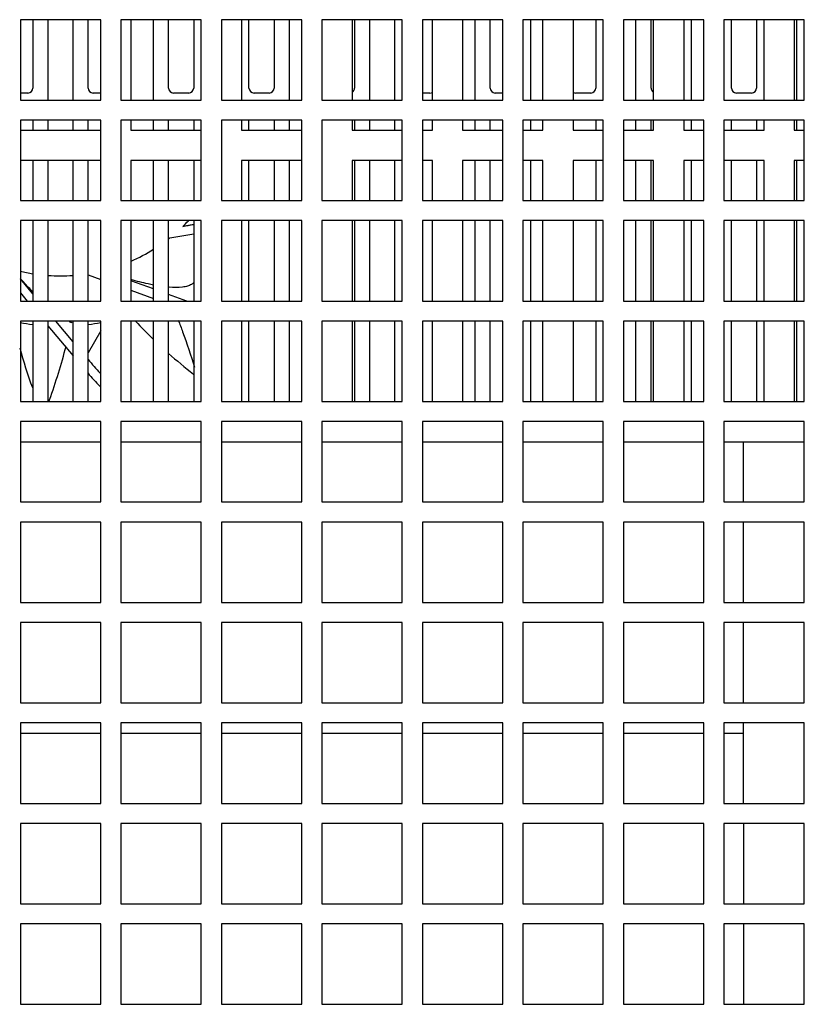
# Model space of a CAD drawing. Header units: millimetres. Extents: x 0 to 2800, y 0 to 2000.
# Tile 21 of 28: x 1055 to 1133, y 1780 to 1878. Entities that reach past the tile are written whole.
import ezdxf

# ---------------------------------------------------------------- set-up
doc = ezdxf.new("R2010")
doc.units = ezdxf.units.MM
doc.header["$LTSCALE"] = 154
doc.layers.get('0').update_dxf_attribs({"linetype": 'CONTINUOUS'})

msp = doc.modelspace()

# ---------------------------------------------------------------- linework, layer by layer
at = {"color": 7, "linetype": 'CONTINUOUS'}
for p, q in [((1054.718, 1878.23), (1054.718, 1870.23)), ((1062.718, 1878.23), (1054.718, 1878.23)), ((1055.968, 1878.23), (1055.968, 1871.43)), ((1057.468, 1878.23), (1057.468, 1870.23)), ((1059.968, 1870.23), (1059.968, 1878.23)), ((1061.468, 1871.43), (1061.468, 1878.23)), ((1062.718, 1870.23), (1062.718, 1878.23)), ((1064.718, 1878.23), (1064.718, 1870.23)), ((1072.718, 1878.23), (1064.718, 1878.23)), ((1065.718, 1878.23), (1065.718, 1870.23)), ((1067.968, 1870.23), (1067.968, 1878.23)), ((1069.468, 1871.43), (1069.468, 1878.23)), ((1071.968, 1878.23), (1071.968, 1871.43)), ((1072.718, 1870.23), (1072.718, 1878.23)), ((1074.718, 1878.23), (1074.718, 1870.23)), ((1082.718, 1878.23), (1074.718, 1878.23)), ((1076.718, 1878.23), (1076.718, 1870.23)), ((1077.468, 1871.43), (1077.468, 1878.23)), ((1079.968, 1878.23), (1079.968, 1871.43)), ((1081.468, 1878.23), (1081.468, 1870.23)), ((1082.718, 1870.23), (1082.718, 1878.23)), ((1084.718, 1878.23), (1084.718, 1870.23)), ((1092.718, 1878.23), (1084.718, 1878.23)), ((1087.718, 1878.23), (1087.718, 1870.23)), ((1087.968, 1878.23), (1087.968, 1871.43)), ((1089.468, 1878.23), (1089.468, 1870.23)), ((1091.968, 1870.23), (1091.968, 1878.23)), ((1092.718, 1870.23), (1092.718, 1878.23)), ((1094.718, 1878.23), (1094.718, 1870.23)), ((1102.718, 1878.23), (1094.718, 1878.23)), ((1095.718, 1870.23), (1095.718, 1878.23)), ((1098.718, 1878.23), (1098.718, 1870.23)), ((1099.968, 1870.23), (1099.968, 1878.23)), ((1101.468, 1871.43), (1101.468, 1878.23)), ((1102.718, 1870.23), (1102.718, 1878.23)), ((1104.718, 1878.23), (1104.718, 1870.23)), ((1112.718, 1878.23), (1104.718, 1878.23)), ((1105.468, 1878.23), (1105.468, 1870.23)), ((1106.718, 1870.23), (1106.718, 1878.23)), ((1109.718, 1878.23), (1109.718, 1870.23)), ((1111.968, 1878.23), (1111.968, 1871.43)), ((1112.718, 1870.23), (1112.718, 1878.23)), ((1114.718, 1878.23), (1114.718, 1870.23)), ((1122.718, 1878.23), (1114.718, 1878.23)), ((1115.968, 1870.23), (1115.968, 1878.23)), ((1117.468, 1871.43), (1117.468, 1878.23)), ((1117.718, 1870.23), (1117.718, 1878.23)), ((1120.718, 1878.23), (1120.718, 1870.23)), ((1121.468, 1878.23), (1121.468, 1870.23)), ((1122.718, 1870.23), (1122.718, 1878.23)), ((1124.718, 1878.23), (1124.718, 1870.23)), ((1132.718, 1878.23), (1124.718, 1878.23)), ((1125.468, 1871.43), (1125.468, 1878.23)), ((1127.968, 1878.23), (1127.968, 1871.43)), ((1128.718, 1870.23), (1128.718, 1878.23)), ((1131.718, 1878.23), (1131.718, 1870.23)), ((1131.968, 1870.23), (1131.968, 1878.23)), ((1132.718, 1870.23), (1132.718, 1878.23)), ((1055.468, 1870.93), (1054.718, 1870.93)), ((1062.718, 1870.93), (1061.968, 1870.93)), ((1071.468, 1870.93), (1069.968, 1870.93)), ((1079.468, 1870.93), (1077.968, 1870.93)), ((1095.468, 1870.93), (1094.718, 1870.93)), ((1102.718, 1870.93), (1101.968, 1870.93)), ((1111.468, 1870.93), (1109.968, 1870.93)), ((1127.468, 1870.93), (1125.968, 1870.93)), ((1054.718, 1870.23), (1062.718, 1870.23)), ((1064.718, 1870.23), (1072.718, 1870.23)), ((1074.718, 1870.23), (1082.718, 1870.23)), ((1084.718, 1870.23), (1092.718, 1870.23)), ((1094.718, 1870.23), (1102.718, 1870.23)), ((1104.718, 1870.23), (1112.718, 1870.23)), ((1114.718, 1870.23), (1122.718, 1870.23)), ((1124.718, 1870.23), (1132.718, 1870.23)), ((1054.718, 1868.23), (1054.718, 1860.23)), ((1062.718, 1868.23), (1054.718, 1868.23)), ((1055.968, 1868.23), (1055.968, 1867.23)), ((1057.468, 1868.23), (1057.468, 1867.23)), ((1059.968, 1867.23), (1059.968, 1868.23)), ((1061.468, 1867.23), (1061.468, 1868.23)), ((1062.718, 1860.23), (1062.718, 1868.23)), ((1064.718, 1868.23), (1064.718, 1860.23)), ((1072.718, 1868.23), (1064.718, 1868.23)), ((1065.718, 1868.23), (1065.718, 1867.23)), ((1067.968, 1867.23), (1067.968, 1868.23)), ((1069.468, 1867.23), (1069.468, 1868.23)), ((1071.968, 1868.23), (1071.968, 1867.23)), ((1072.718, 1860.23), (1072.718, 1868.23)), ((1074.718, 1868.23), (1074.718, 1860.23)), ((1082.718, 1868.23), (1074.718, 1868.23)), ((1076.718, 1868.23), (1076.718, 1867.23)), ((1077.468, 1867.23), (1077.468, 1868.23)), ((1079.968, 1868.23), (1079.968, 1867.23)), ((1081.468, 1868.23), (1081.468, 1867.23)), ((1082.718, 1860.23), (1082.718, 1868.23)), ((1084.718, 1868.23), (1084.718, 1860.23)), ((1092.718, 1868.23), (1084.718, 1868.23)), ((1087.718, 1868.23), (1087.718, 1867.23)), ((1087.968, 1868.23), (1087.968, 1867.23)), ((1089.468, 1868.23), (1089.468, 1867.23)), ((1091.968, 1867.23), (1091.968, 1868.23)), ((1092.718, 1860.23), (1092.718, 1868.23)), ((1094.718, 1868.23), (1094.718, 1860.23)), ((1102.718, 1868.23), (1094.718, 1868.23)), ((1095.718, 1867.23), (1095.718, 1868.23)), ((1098.718, 1868.23), (1098.718, 1867.23)), ((1099.968, 1867.23), (1099.968, 1868.23)), ((1101.468, 1867.23), (1101.468, 1868.23)), ((1102.718, 1860.23), (1102.718, 1868.23)), ((1104.718, 1868.23), (1104.718, 1860.23)), ((1112.718, 1868.23), (1104.718, 1868.23)), ((1105.468, 1868.23), (1105.468, 1867.23)), ((1106.718, 1867.23), (1106.718, 1868.23)), ((1109.718, 1868.23), (1109.718, 1867.23)), ((1111.968, 1868.23), (1111.968, 1867.23)), ((1112.718, 1860.23), (1112.718, 1868.23)), ((1114.718, 1868.23), (1114.718, 1860.23)), ((1122.718, 1868.23), (1114.718, 1868.23)), ((1115.968, 1867.23), (1115.968, 1868.23)), ((1117.468, 1867.23), (1117.468, 1868.23)), ((1117.718, 1867.23), (1117.718, 1868.23)), ((1120.718, 1868.23), (1120.718, 1867.23)), ((1121.468, 1868.23), (1121.468, 1867.23)), ((1122.718, 1860.23), (1122.718, 1868.23)), ((1124.718, 1868.23), (1124.718, 1860.23)), ((1132.718, 1868.23), (1124.718, 1868.23)), ((1125.468, 1867.23), (1125.468, 1868.23)), ((1127.968, 1868.23), (1127.968, 1867.23)), ((1128.718, 1867.23), (1128.718, 1868.23)), ((1131.718, 1868.23), (1131.718, 1867.23)), ((1131.968, 1867.23), (1131.968, 1868.23)), ((1132.718, 1860.23), (1132.718, 1868.23)), ((1054.718, 1867.23), (1062.718, 1867.23)), ((1065.718, 1867.23), (1072.718, 1867.23)), ((1076.718, 1867.23), (1082.718, 1867.23)), ((1087.718, 1867.23), (1092.718, 1867.23)), ((1094.718, 1867.23), (1095.718, 1867.23)), ((1098.718, 1867.23), (1102.718, 1867.23)), ((1104.718, 1867.23), (1106.718, 1867.23)), ((1109.718, 1867.23), (1112.718, 1867.23)), ((1114.718, 1867.23), (1117.718, 1867.23)), ((1120.718, 1867.23), (1122.718, 1867.23)), ((1124.718, 1867.23), (1128.718, 1867.23)), ((1131.718, 1867.23), (1132.718, 1867.23)), ((1062.718, 1864.23), (1054.718, 1864.23)), ((1055.968, 1864.23), (1055.968, 1860.23)), ((1057.468, 1864.23), (1057.468, 1860.23)), ((1059.968, 1860.23), (1059.968, 1864.23)), ((1061.468, 1860.23), (1061.468, 1864.23)), ((1065.718, 1864.23), (1065.718, 1860.23)), ((1072.718, 1864.23), (1065.718, 1864.23)), ((1067.968, 1860.23), (1067.968, 1864.23)), ((1069.468, 1860.23), (1069.468, 1864.23)), ((1071.968, 1864.23), (1071.968, 1860.23)), ((1076.718, 1864.23), (1076.718, 1860.23)), ((1082.718, 1864.23), (1076.718, 1864.23)), ((1077.468, 1860.23), (1077.468, 1864.23)), ((1079.968, 1864.23), (1079.968, 1860.23)), ((1081.468, 1864.23), (1081.468, 1860.23)), ((1087.718, 1864.23), (1087.718, 1860.23)), ((1092.718, 1864.23), (1087.718, 1864.23)), ((1087.968, 1864.23), (1087.968, 1860.23)), ((1089.468, 1864.23), (1089.468, 1860.23)), ((1091.968, 1860.23), (1091.968, 1864.23)), ((1095.718, 1864.23), (1094.718, 1864.23)), ((1095.718, 1860.23), (1095.718, 1864.23)), ((1098.718, 1864.23), (1098.718, 1860.23)), ((1102.718, 1864.23), (1098.718, 1864.23)), ((1099.968, 1860.23), (1099.968, 1864.23)), ((1101.468, 1860.23), (1101.468, 1864.23)), ((1106.718, 1864.23), (1104.718, 1864.23)), ((1105.468, 1864.23), (1105.468, 1860.23)), ((1106.718, 1860.23), (1106.718, 1864.23)), ((1109.718, 1864.23), (1109.718, 1860.23)), ((1112.718, 1864.23), (1109.718, 1864.23)), ((1111.968, 1864.23), (1111.968, 1860.23)), ((1117.718, 1864.23), (1114.718, 1864.23)), ((1115.968, 1860.23), (1115.968, 1864.23)), ((1117.468, 1860.23), (1117.468, 1864.23)), ((1117.718, 1860.23), (1117.718, 1864.23)), ((1120.718, 1864.23), (1120.718, 1860.23)), ((1122.718, 1864.23), (1120.718, 1864.23)), ((1121.468, 1864.23), (1121.468, 1860.23)), ((1128.718, 1864.23), (1124.718, 1864.23)), ((1125.468, 1860.23), (1125.468, 1864.23)), ((1127.968, 1864.23), (1127.968, 1860.23)), ((1128.718, 1860.23), (1128.718, 1864.23)), ((1131.718, 1864.23), (1131.718, 1860.23)), ((1132.718, 1864.23), (1131.718, 1864.23)), ((1131.968, 1860.23), (1131.968, 1864.23)), ((1054.718, 1860.23), (1062.718, 1860.23)), ((1064.718, 1860.23), (1072.718, 1860.23)), ((1074.718, 1860.23), (1082.718, 1860.23)), ((1084.718, 1860.23), (1092.718, 1860.23)), ((1094.718, 1860.23), (1102.718, 1860.23)), ((1104.718, 1860.23), (1112.718, 1860.23)), ((1114.718, 1860.23), (1122.718, 1860.23)), ((1124.718, 1860.23), (1132.718, 1860.23)), ((1054.718, 1858.23), (1054.718, 1850.23)), ((1062.718, 1858.23), (1054.718, 1858.23)), ((1055.968, 1858.23), (1055.968, 1850.23)), ((1057.468, 1858.23), (1057.468, 1850.23)), ((1059.968, 1850.23), (1059.968, 1858.23)), ((1061.468, 1850.23), (1061.468, 1858.23)), ((1062.718, 1850.23), (1062.718, 1858.23)), ((1064.718, 1858.23), (1064.718, 1850.23)), ((1072.718, 1858.23), (1064.718, 1858.23)), ((1065.718, 1858.23), (1065.718, 1850.23)), ((1067.968, 1850.23), (1067.968, 1858.23)), ((1069.468, 1850.23), (1069.468, 1858.23)), ((1071.968, 1858.23), (1071.968, 1850.23)), ((1072.718, 1850.23), (1072.718, 1858.23)), ((1074.718, 1858.23), (1074.718, 1850.23)), ((1082.718, 1858.23), (1074.718, 1858.23)), ((1076.718, 1858.23), (1076.718, 1850.23)), ((1077.468, 1850.23), (1077.468, 1858.23)), ((1079.968, 1858.23), (1079.968, 1850.23)), ((1081.468, 1858.23), (1081.468, 1850.23)), ((1082.718, 1850.23), (1082.718, 1858.23)), ((1084.718, 1858.23), (1084.718, 1850.23)), ((1092.718, 1858.23), (1084.718, 1858.23)), ((1087.718, 1858.23), (1087.718, 1850.23)), ((1087.968, 1858.23), (1087.968, 1850.23)), ((1089.468, 1858.23), (1089.468, 1850.23)), ((1091.968, 1850.23), (1091.968, 1858.23)), ((1092.718, 1850.23), (1092.718, 1858.23)), ((1094.718, 1858.23), (1094.718, 1850.23)), ((1102.718, 1858.23), (1094.718, 1858.23)), ((1095.718, 1850.23), (1095.718, 1858.23)), ((1098.718, 1858.23), (1098.718, 1850.23)), ((1099.968, 1850.23), (1099.968, 1858.23)), ((1101.468, 1850.23), (1101.468, 1858.23)), ((1102.718, 1850.23), (1102.718, 1858.23)), ((1104.718, 1858.23), (1104.718, 1850.23)), ((1112.718, 1858.23), (1104.718, 1858.23)), ((1105.468, 1858.23), (1105.468, 1850.23)), ((1106.718, 1850.23), (1106.718, 1858.23)), ((1109.718, 1858.23), (1109.718, 1850.23)), ((1111.968, 1858.23), (1111.968, 1850.23)), ((1112.718, 1850.23), (1112.718, 1858.23)), ((1114.718, 1858.23), (1114.718, 1850.23)), ((1122.718, 1858.23), (1114.718, 1858.23)), ((1115.968, 1850.23), (1115.968, 1858.23)), ((1117.468, 1850.23), (1117.468, 1858.23)), ((1117.718, 1850.23), (1117.718, 1858.23)), ((1120.718, 1858.23), (1120.718, 1850.23)), ((1121.468, 1858.23), (1121.468, 1850.23)), ((1122.718, 1850.23), (1122.718, 1858.23)), ((1124.718, 1858.23), (1124.718, 1850.23)), ((1132.718, 1858.23), (1124.718, 1858.23)), ((1125.468, 1850.23), (1125.468, 1858.23)), ((1127.968, 1858.23), (1127.968, 1850.23)), ((1128.718, 1850.23), (1128.718, 1858.23)), ((1131.718, 1858.23), (1131.718, 1850.23)), ((1131.968, 1850.23), (1131.968, 1858.23)), ((1132.718, 1850.23), (1132.718, 1858.23)), ((1071.968, 1857.842), (1070.885, 1857.651)), ((1069.578, 1856.507), (1071.968, 1856.928)), ((1055.968, 1850.949), (1054.718, 1852.439)), ((1061.468, 1852.84), (1062.718, 1852.385)), ((1067.968, 1851.432), (1065.718, 1852.251)), ((1065.718, 1851.294), (1067.968, 1850.475)), ((1054.718, 1851.039), (1055.397, 1850.23)), ((1071.272, 1850.23), (1069.468, 1850.886)), ((1054.718, 1850.23), (1062.718, 1850.23)), ((1064.718, 1850.23), (1072.718, 1850.23)), ((1074.718, 1850.23), (1082.718, 1850.23)), ((1084.718, 1850.23), (1092.718, 1850.23)), ((1094.718, 1850.23), (1102.718, 1850.23)), ((1104.718, 1850.23), (1112.718, 1850.23)), ((1114.718, 1850.23), (1122.718, 1850.23)), ((1124.718, 1850.23), (1132.718, 1850.23)), ((1054.718, 1848.23), (1054.718, 1840.23)), ((1062.718, 1848.23), (1054.718, 1848.23)), ((1055.968, 1848.23), (1055.968, 1840.23)), ((1057.468, 1848.23), (1057.468, 1840.23)), ((1057.468, 1847.761), (1059.968, 1844.782)), ((1059.968, 1846.182), (1058.25, 1848.23)), ((1059.968, 1840.23), (1059.968, 1848.23)), ((1061.468, 1840.23), (1061.468, 1848.23)), ((1062.718, 1840.23), (1062.718, 1848.23)), ((1064.718, 1848.23), (1064.718, 1840.23)), ((1072.718, 1848.23), (1064.718, 1848.23)), ((1065.718, 1848.23), (1065.718, 1840.23)), ((1067.968, 1840.23), (1067.968, 1848.23)), ((1069.468, 1840.23), (1069.468, 1848.23)), ((1071.968, 1848.23), (1071.968, 1840.23)), ((1072.718, 1840.23), (1072.718, 1848.23)), ((1074.718, 1848.23), (1074.718, 1840.23)), ((1082.718, 1848.23), (1074.718, 1848.23)), ((1076.718, 1848.23), (1076.718, 1840.23)), ((1077.468, 1840.23), (1077.468, 1848.23)), ((1079.968, 1848.23), (1079.968, 1840.23)), ((1081.468, 1848.23), (1081.468, 1840.23)), ((1082.718, 1840.23), (1082.718, 1848.23)), ((1084.718, 1848.23), (1084.718, 1840.23)), ((1092.718, 1848.23), (1084.718, 1848.23)), ((1087.718, 1848.23), (1087.718, 1840.23)), ((1087.968, 1848.23), (1087.968, 1840.23)), ((1089.468, 1848.23), (1089.468, 1840.23)), ((1091.968, 1840.23), (1091.968, 1848.23)), ((1092.718, 1840.23), (1092.718, 1848.23)), ((1094.718, 1848.23), (1094.718, 1840.23)), ((1102.718, 1848.23), (1094.718, 1848.23)), ((1095.718, 1840.23), (1095.718, 1848.23)), ((1098.718, 1848.23), (1098.718, 1840.23)), ((1099.968, 1840.23), (1099.968, 1848.23)), ((1101.468, 1840.23), (1101.468, 1848.23)), ((1102.718, 1840.23), (1102.718, 1848.23)), ((1104.718, 1848.23), (1104.718, 1840.23)), ((1112.718, 1848.23), (1104.718, 1848.23)), ((1105.468, 1848.23), (1105.468, 1840.23)), ((1106.718, 1840.23), (1106.718, 1848.23)), ((1109.718, 1848.23), (1109.718, 1840.23)), ((1111.968, 1848.23), (1111.968, 1840.23)), ((1112.718, 1840.23), (1112.718, 1848.23)), ((1114.718, 1848.23), (1114.718, 1840.23)), ((1122.718, 1848.23), (1114.718, 1848.23)), ((1115.968, 1840.23), (1115.968, 1848.23)), ((1117.468, 1840.23), (1117.468, 1848.23)), ((1117.718, 1840.23), (1117.718, 1848.23)), ((1120.718, 1848.23), (1120.718, 1840.23)), ((1121.468, 1848.23), (1121.468, 1840.23)), ((1122.718, 1840.23), (1122.718, 1848.23)), ((1124.718, 1848.23), (1124.718, 1840.23)), ((1132.718, 1848.23), (1124.718, 1848.23)), ((1125.468, 1840.23), (1125.468, 1848.23)), ((1127.968, 1848.23), (1127.968, 1840.23)), ((1128.718, 1840.23), (1128.718, 1848.23)), ((1131.718, 1848.23), (1131.718, 1840.23)), ((1131.968, 1840.23), (1131.968, 1848.23)), ((1132.718, 1840.23), (1132.718, 1848.23)), ((1054.718, 1840.23), (1062.718, 1840.23)), ((1064.718, 1840.23), (1072.718, 1840.23)), ((1074.718, 1840.23), (1082.718, 1840.23)), ((1084.718, 1840.23), (1092.718, 1840.23)), ((1094.718, 1840.23), (1102.718, 1840.23)), ((1104.718, 1840.23), (1112.718, 1840.23)), ((1114.718, 1840.23), (1122.718, 1840.23)), ((1124.718, 1840.23), (1132.718, 1840.23)), ((1054.718, 1838.23), (1054.718, 1830.23)), ((1062.718, 1838.23), (1054.718, 1838.23)), ((1062.718, 1830.23), (1062.718, 1838.23)), ((1064.718, 1838.23), (1064.718, 1830.23)), ((1072.718, 1838.23), (1064.718, 1838.23)), ((1072.718, 1830.23), (1072.718, 1838.23)), ((1074.718, 1838.23), (1074.718, 1830.23)), ((1082.718, 1838.23), (1074.718, 1838.23)), ((1082.718, 1830.23), (1082.718, 1838.23)), ((1084.718, 1838.23), (1084.718, 1830.23)), ((1092.718, 1838.23), (1084.718, 1838.23)), ((1092.718, 1830.23), (1092.718, 1838.23)), ((1094.718, 1838.23), (1094.718, 1830.23)), ((1102.718, 1838.23), (1094.718, 1838.23)), ((1102.718, 1830.23), (1102.718, 1838.23)), ((1104.718, 1838.23), (1104.718, 1830.23)), ((1112.718, 1838.23), (1104.718, 1838.23)), ((1112.718, 1830.23), (1112.718, 1838.23)), ((1114.718, 1838.23), (1114.718, 1830.23)), ((1122.718, 1838.23), (1114.718, 1838.23)), ((1122.718, 1830.23), (1122.718, 1838.23)), ((1124.718, 1838.23), (1124.718, 1830.23)), ((1132.718, 1838.23), (1124.718, 1838.23)), ((1132.718, 1830.23), (1132.718, 1838.23)), ((1054.718, 1836.23), (1062.718, 1836.23)), ((1064.718, 1836.23), (1072.718, 1836.23)), ((1074.718, 1836.23), (1082.718, 1836.23)), ((1084.718, 1836.23), (1092.718, 1836.23)), ((1094.718, 1836.23), (1102.718, 1836.23)), ((1104.718, 1836.23), (1112.718, 1836.23)), ((1114.718, 1836.23), (1122.718, 1836.23)), ((1124.718, 1836.23), (1132.718, 1836.23)), ((1126.668, 1830.23), (1126.668, 1836.23)), ((1054.718, 1830.23), (1062.718, 1830.23)), ((1064.718, 1830.23), (1072.718, 1830.23)), ((1074.718, 1830.23), (1082.718, 1830.23)), ((1084.718, 1830.23), (1092.718, 1830.23)), ((1094.718, 1830.23), (1102.718, 1830.23)), ((1104.718, 1830.23), (1112.718, 1830.23)), ((1114.718, 1830.23), (1122.718, 1830.23)), ((1124.718, 1830.23), (1132.718, 1830.23)), ((1054.718, 1828.23), (1054.718, 1820.23)), ((1062.718, 1828.23), (1054.718, 1828.23)), ((1062.718, 1820.23), (1062.718, 1828.23)), ((1064.718, 1828.23), (1064.718, 1820.23)), ((1072.718, 1828.23), (1064.718, 1828.23)), ((1072.718, 1820.23), (1072.718, 1828.23)), ((1074.718, 1828.23), (1074.718, 1820.23)), ((1082.718, 1828.23), (1074.718, 1828.23)), ((1082.718, 1820.23), (1082.718, 1828.23)), ((1084.718, 1828.23), (1084.718, 1820.23)), ((1092.718, 1828.23), (1084.718, 1828.23)), ((1092.718, 1820.23), (1092.718, 1828.23)), ((1094.718, 1828.23), (1094.718, 1820.23)), ((1102.718, 1828.23), (1094.718, 1828.23)), ((1102.718, 1820.23), (1102.718, 1828.23)), ((1104.718, 1828.23), (1104.718, 1820.23)), ((1112.718, 1828.23), (1104.718, 1828.23)), ((1112.718, 1820.23), (1112.718, 1828.23)), ((1114.718, 1828.23), (1114.718, 1820.23)), ((1122.718, 1828.23), (1114.718, 1828.23)), ((1122.718, 1820.23), (1122.718, 1828.23)), ((1124.718, 1828.23), (1124.718, 1820.23)), ((1132.718, 1828.23), (1124.718, 1828.23)), ((1126.668, 1820.23), (1126.668, 1828.23)), ((1132.718, 1820.23), (1132.718, 1828.23)), ((1054.718, 1820.23), (1062.718, 1820.23)), ((1064.718, 1820.23), (1072.718, 1820.23)), ((1074.718, 1820.23), (1082.718, 1820.23)), ((1084.718, 1820.23), (1092.718, 1820.23)), ((1094.718, 1820.23), (1102.718, 1820.23)), ((1104.718, 1820.23), (1112.718, 1820.23)), ((1114.718, 1820.23), (1122.718, 1820.23)), ((1124.718, 1820.23), (1132.718, 1820.23)), ((1054.718, 1818.23), (1054.718, 1810.23)), ((1062.718, 1818.23), (1054.718, 1818.23)), ((1062.718, 1810.23), (1062.718, 1818.23)), ((1064.718, 1818.23), (1064.718, 1810.23)), ((1072.718, 1818.23), (1064.718, 1818.23)), ((1072.718, 1810.23), (1072.718, 1818.23)), ((1074.718, 1818.23), (1074.718, 1810.23)), ((1082.718, 1818.23), (1074.718, 1818.23)), ((1082.718, 1810.23), (1082.718, 1818.23)), ((1084.718, 1818.23), (1084.718, 1810.23)), ((1092.718, 1818.23), (1084.718, 1818.23)), ((1092.718, 1810.23), (1092.718, 1818.23)), ((1094.718, 1818.23), (1094.718, 1810.23)), ((1102.718, 1818.23), (1094.718, 1818.23)), ((1102.718, 1810.23), (1102.718, 1818.23)), ((1104.718, 1818.23), (1104.718, 1810.23)), ((1112.718, 1818.23), (1104.718, 1818.23)), ((1112.718, 1810.23), (1112.718, 1818.23)), ((1114.718, 1818.23), (1114.718, 1810.23)), ((1122.718, 1818.23), (1114.718, 1818.23)), ((1122.718, 1810.23), (1122.718, 1818.23)), ((1124.718, 1818.23), (1124.718, 1810.23)), ((1132.718, 1818.23), (1124.718, 1818.23)), ((1126.668, 1810.23), (1126.668, 1818.23)), ((1132.718, 1810.23), (1132.718, 1818.23)), ((1054.718, 1810.23), (1062.718, 1810.23)), ((1064.718, 1810.23), (1072.718, 1810.23)), ((1074.718, 1810.23), (1082.718, 1810.23)), ((1084.718, 1810.23), (1092.718, 1810.23)), ((1094.718, 1810.23), (1102.718, 1810.23)), ((1104.718, 1810.23), (1112.718, 1810.23)), ((1114.718, 1810.23), (1122.718, 1810.23)), ((1124.718, 1810.23), (1132.718, 1810.23)), ((1054.718, 1808.23), (1054.718, 1800.23)), ((1062.718, 1808.23), (1054.718, 1808.23)), ((1062.718, 1800.23), (1062.718, 1808.23)), ((1064.718, 1808.23), (1064.718, 1800.23)), ((1072.718, 1808.23), (1064.718, 1808.23)), ((1072.718, 1800.23), (1072.718, 1808.23)), ((1074.718, 1808.23), (1074.718, 1800.23)), ((1082.718, 1808.23), (1074.718, 1808.23)), ((1082.718, 1800.23), (1082.718, 1808.23)), ((1084.718, 1808.23), (1084.718, 1800.23)), ((1092.718, 1808.23), (1084.718, 1808.23)), ((1092.718, 1800.23), (1092.718, 1808.23)), ((1094.718, 1808.23), (1094.718, 1800.23)), ((1102.718, 1808.23), (1094.718, 1808.23)), ((1102.718, 1800.23), (1102.718, 1808.23)), ((1104.718, 1808.23), (1104.718, 1800.23)), ((1112.718, 1808.23), (1104.718, 1808.23)), ((1112.718, 1800.23), (1112.718, 1808.23)), ((1114.718, 1808.23), (1114.718, 1800.23)), ((1122.718, 1808.23), (1114.718, 1808.23)), ((1122.718, 1800.23), (1122.718, 1808.23)), ((1124.718, 1808.23), (1124.718, 1800.23)), ((1132.718, 1808.23), (1124.718, 1808.23)), ((1126.668, 1800.23), (1126.668, 1808.23)), ((1132.718, 1800.23), (1132.718, 1808.23)), ((1054.718, 1807.23), (1062.718, 1807.23)), ((1064.718, 1807.23), (1072.718, 1807.23)), ((1074.718, 1807.23), (1082.718, 1807.23)), ((1084.718, 1807.23), (1092.718, 1807.23)), ((1094.718, 1807.23), (1102.718, 1807.23)), ((1104.718, 1807.23), (1112.718, 1807.23)), ((1114.718, 1807.23), (1122.718, 1807.23)), ((1124.718, 1807.23), (1126.668, 1807.23)), ((1054.718, 1800.23), (1062.718, 1800.23)), ((1064.718, 1800.23), (1072.718, 1800.23)), ((1074.718, 1800.23), (1082.718, 1800.23)), ((1084.718, 1800.23), (1092.718, 1800.23)), ((1094.718, 1800.23), (1102.718, 1800.23)), ((1104.718, 1800.23), (1112.718, 1800.23)), ((1114.718, 1800.23), (1122.718, 1800.23)), ((1124.718, 1800.23), (1132.718, 1800.23)), ((1054.718, 1798.23), (1054.718, 1790.23)), ((1062.718, 1798.23), (1054.718, 1798.23)), ((1062.718, 1790.23), (1062.718, 1798.23)), ((1064.718, 1798.23), (1064.718, 1790.23)), ((1072.718, 1798.23), (1064.718, 1798.23)), ((1072.718, 1790.23), (1072.718, 1798.23)), ((1074.718, 1798.23), (1074.718, 1790.23)), ((1082.718, 1798.23), (1074.718, 1798.23)), ((1082.718, 1790.23), (1082.718, 1798.23)), ((1084.718, 1798.23), (1084.718, 1790.23)), ((1092.718, 1798.23), (1084.718, 1798.23)), ((1092.718, 1790.23), (1092.718, 1798.23)), ((1094.718, 1798.23), (1094.718, 1790.23)), ((1102.718, 1798.23), (1094.718, 1798.23)), ((1102.718, 1790.23), (1102.718, 1798.23)), ((1104.718, 1798.23), (1104.718, 1790.23)), ((1112.718, 1798.23), (1104.718, 1798.23)), ((1112.718, 1790.23), (1112.718, 1798.23)), ((1114.718, 1798.23), (1114.718, 1790.23)), ((1122.718, 1798.23), (1114.718, 1798.23)), ((1122.718, 1790.23), (1122.718, 1798.23)), ((1124.718, 1798.23), (1124.718, 1790.23)), ((1132.718, 1798.23), (1124.718, 1798.23)), ((1126.668, 1798.23), (1126.668, 1790.23)), ((1132.718, 1790.23), (1132.718, 1798.23)), ((1054.718, 1790.23), (1062.718, 1790.23)), ((1064.718, 1790.23), (1072.718, 1790.23)), ((1074.718, 1790.23), (1082.718, 1790.23)), ((1084.718, 1790.23), (1092.718, 1790.23)), ((1094.718, 1790.23), (1102.718, 1790.23)), ((1104.718, 1790.23), (1112.718, 1790.23)), ((1114.718, 1790.23), (1122.718, 1790.23)), ((1124.718, 1790.23), (1132.718, 1790.23)), ((1054.718, 1788.23), (1054.718, 1780.23)), ((1062.718, 1788.23), (1054.718, 1788.23)), ((1062.718, 1780.23), (1062.718, 1788.23)), ((1064.718, 1788.23), (1064.718, 1780.23)), ((1072.718, 1788.23), (1064.718, 1788.23)), ((1072.718, 1780.23), (1072.718, 1788.23)), ((1074.718, 1788.23), (1074.718, 1780.23)), ((1082.718, 1788.23), (1074.718, 1788.23)), ((1082.718, 1780.23), (1082.718, 1788.23)), ((1084.718, 1788.23), (1084.718, 1780.23)), ((1092.718, 1788.23), (1084.718, 1788.23)), ((1092.718, 1780.23), (1092.718, 1788.23)), ((1094.718, 1788.23), (1094.718, 1780.23)), ((1102.718, 1788.23), (1094.718, 1788.23)), ((1102.718, 1780.23), (1102.718, 1788.23)), ((1104.718, 1788.23), (1104.718, 1780.23)), ((1112.718, 1788.23), (1104.718, 1788.23)), ((1112.718, 1780.23), (1112.718, 1788.23)), ((1122.718, 1788.23), (1114.718, 1788.23)), ((1114.718, 1788.23), (1114.718, 1780.23)), ((1122.718, 1780.23), (1122.718, 1788.23)), ((1132.718, 1788.23), (1124.718, 1788.23)), ((1124.718, 1788.23), (1124.718, 1780.23)), ((1126.668, 1788.23), (1126.668, 1780.23)), ((1132.718, 1780.23), (1132.718, 1788.23)), ((1054.718, 1780.23), (1062.718, 1780.23)), ((1064.718, 1780.23), (1072.718, 1780.23)), ((1074.718, 1780.23), (1082.718, 1780.23)), ((1084.718, 1780.23), (1092.718, 1780.23)), ((1094.718, 1780.23), (1102.718, 1780.23)), ((1104.718, 1780.23), (1112.718, 1780.23)), ((1114.718, 1780.23), (1122.718, 1780.23)), ((1124.718, 1780.23), (1132.718, 1780.23))]:
    msp.add_line(p, q, dxfattribs=at)
at = {"color": 9, "linetype": 'CONTINUOUS'}
msp.add_line((1062.718, 1847.26), (1061.468, 1845.069), dxfattribs=at)
at = {"color": 7, "linetype": 'CONTINUOUS'}
for centre, radius, start, end in [((1055.468, 1871.43), 0.5, 270, 360), ((1061.968, 1871.43), 0.5, 180, 270), ((1069.968, 1871.43), 0.5, 180, 270), ((1071.468, 1871.43), 0.5, 270, 360), ((1077.968, 1871.43), 0.5, 180, 270), ((1079.468, 1871.43), 0.5, 270, 360), ((1087.468, 1871.43), 0.5, 300.01065, 360), ((1095.468, 1871.43), 0.5, 270, 300.01065), ((1101.968, 1871.43), 0.5, 180, 270), ((1109.968, 1871.43), 0.5, 239.97659, 270), ((1111.468, 1871.43), 0.5, 270, 360), ((1117.968, 1871.43), 0.5, 180, 239.97659), ((1125.968, 1871.43), 0.5, 180, 270), ((1127.468, 1871.43), 0.5, 270, 360), ((1063.323, 1900.603), 43.613, 279.98454, 281.44527), ((1058.718, 1870.23), 22.5, 305.37144, 306.14732), ((1058.718, 1870.23), 22.5, 259.72971, 262.94922), ((1062.043, 1852.839), 5.252, 241.95049, 245.02594), ((1058.718, 1870.23), 22.5, 277.05226, 280.23185), ((1102.711, 1882.363), 50, 223.09453, 225.91606), ((1102.884, 1858.741), 50, 195.29032, 200.04172), ((1107.202, 1883.235), 60, 220.32037, 222.06486), ((1102.711, 1882.363), 50, 228.31745, 232.00297), ((1107.202, 1883.235), 60.9, 221.26422, 222.9805)]:
    msp.add_arc(centre, radius, start, end, dxfattribs=at)
at = {"color": 9, "linetype": 'CONTINUOUS'}
for centre, radius, start, end in [((1058.718, 1870.23), 17.5, 314.04773, 316.60437), ((1058.718, 1870.23), 17.5, 307.91884, 308.35764), ((1058.718, 1870.23), 17.5, 293.61573, 301.96564), ((1058.718, 1870.23), 17.5, 256.7702, 260.94953), ((1058.718, 1870.23), 17.5, 265.89446, 274.09667), ((997.603, 1861.809), 63.728, 340.36939, 345.39191), ((997.75, 1861.762), 63.574, 340.14901, 340.36487)]:
    msp.add_arc(centre, radius, start, end, dxfattribs=at)
at = {"color": 7, "linetype": 'CONTINUOUS'}
for points, knots in [([(1055.965, 1851.13), (1055.858, 1851.239), (1055.429, 1851.681), (1055.012, 1852.135), (1054.704, 1852.481)], [0, 0, 0, 0, 0.24767, 1, 1, 1, 1]), ([(1067.988, 1851.821), (1067.803, 1851.855), (1067.042, 1852.008), (1066.289, 1852.198), (1065.723, 1852.358)], [0, 0, 0, 0, 0.241986, 1, 1, 1, 1]), ([(1071.743, 1851.883), (1071.63, 1851.803), (1071.333, 1851.682), (1070.582, 1851.554), (1069.954, 1851.575), (1069.509, 1851.611)], [0, 0, 0, 0, 0.181973, 0.412524, 1, 1, 1, 1]), ([(1070.428, 1848.325), (1070.577, 1847.942), (1071.162, 1846.394), (1071.686, 1844.822), (1072.045, 1843.631)], [0, 0, 0, 0, 0.248231, 1, 1, 1, 1])]:
    msp.add_open_spline(points, degree=3, knots=knots, dxfattribs=at)

doc.saveas('drawing.dxf')
